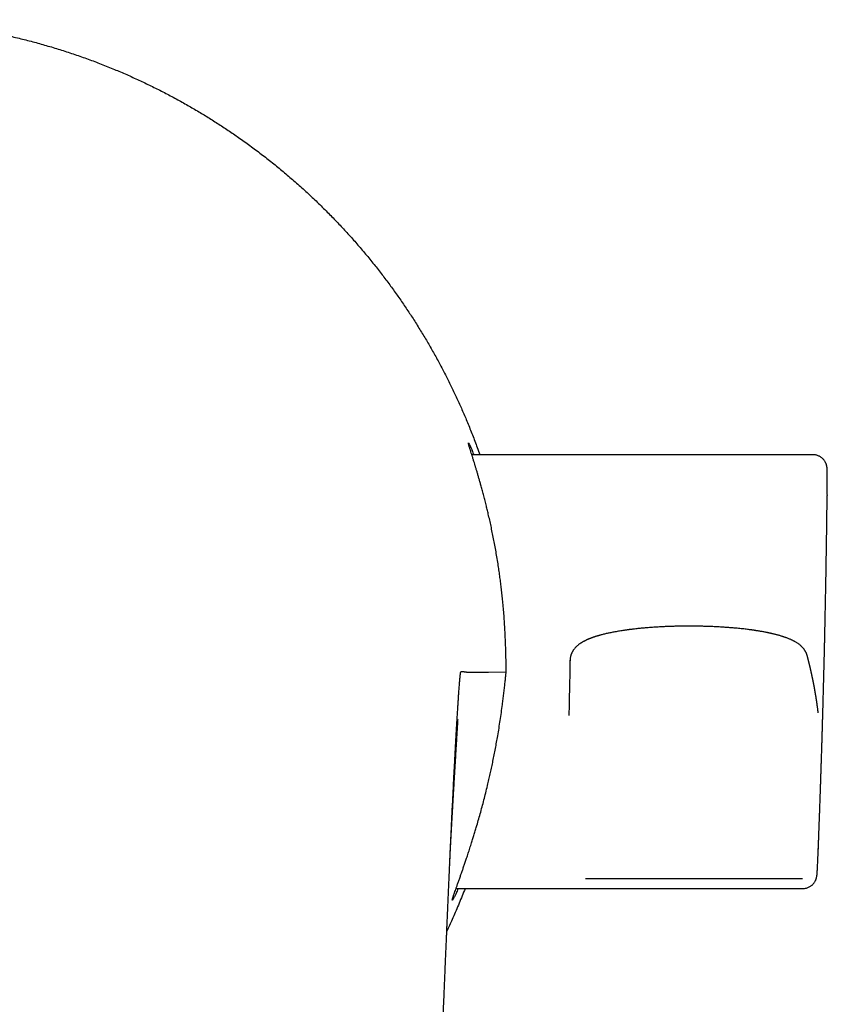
# Model space of a CAD drawing. Header units: millimetres. Extents: x 8 to 718, y 12 to 784.
# Tile 5 of 58: x 319 to 354, y 366 to 408. Entities that reach past the tile are written whole.
import ezdxf

# ---------------------------------------------------------------- set-up
doc = ezdxf.new("R2010")
doc.units = ezdxf.units.MM

msp = doc.modelspace()

# ---------------------------------------------------------------- linework, layer by layer
at = {"color": 7, "linetype": 'Continuous', "lineweight": 30}
for p, q in [((353.264, 389.846), (338.729, 389.846)), ((353.264, 389.842), (353.264, 389.842)), ((353.869, 388.131), (353.869, 388.103)), ((342.915, 381.083), (342.914, 381.056)), ((342.914, 381.056), (342.915, 381.063)), ((339.437, 380.578), (340.192, 380.582)), ((353.492, 373.059), (353.491, 373.03)), ((338.057, 371.346), (352.831, 371.346)), ((352.831, 371.348), (352.831, 371.348))]:
    msp.add_line(p, q, dxfattribs=at)
for points, knots in [([(312.859, 408.393), (313.049, 408.392), (313.429, 408.39), (313.999, 408.371), (314.568, 408.342), (315.136, 408.301), (315.704, 408.248), (316.26, 408.185), (316.804, 408.112), (317.337, 408.03), (317.869, 407.938), (318.4, 407.835), (318.949, 407.718), (319.515, 407.585), (320.097, 407.436), (320.675, 407.273), (321.249, 407.099), (321.818, 406.912), (322.384, 406.712), (322.945, 406.501), (323.493, 406.281), (324.027, 406.053), (324.547, 405.818), (325.061, 405.573), (325.57, 405.318), (326.075, 405.052), (326.564, 404.781), (327.039, 404.505), (327.5, 404.225), (327.956, 403.936), (328.407, 403.638), (328.869, 403.32), (329.341, 402.981), (329.821, 402.619), (330.293, 402.248), (330.756, 401.867), (331.211, 401.476), (331.657, 401.075), (332.095, 400.665), (332.516, 400.252), (332.922, 399.837), (333.313, 399.421), (333.694, 398.998), (334.067, 398.567), (334.431, 398.128), (334.779, 397.69), (335.112, 397.253), (335.43, 396.819), (335.741, 396.377), (336.043, 395.93), (336.337, 395.476), (336.621, 395.018), (336.897, 394.555), (337.162, 394.088), (337.419, 393.615), (337.664, 393.141), (337.899, 392.665), (338.124, 392.187), (338.34, 391.705), (338.552, 391.205), (338.759, 390.687), (338.934, 390.229), (339.032, 389.948), (339.068, 389.846)], [0, 0, 0, 0, 0.016668, 0.033319, 0.049962, 0.066602, 0.083248, 0.099906, 0.11563, 0.131377, 0.147152, 0.16296, 0.178754, 0.196344, 0.213902, 0.231436, 0.248954, 0.266466, 0.283978, 0.3015, 0.31904, 0.335711, 0.352365, 0.36901, 0.385652, 0.402298, 0.418955, 0.434677, 0.450422, 0.466194, 0.482, 0.497794, 0.515384, 0.532942, 0.550477, 0.567995, 0.585507, 0.603019, 0.620541, 0.63808, 0.654756, 0.671415, 0.688062, 0.704706, 0.721352, 0.738009, 0.753729, 0.76947, 0.785238, 0.801036, 0.816814, 0.832564, 0.848291, 0.864001, 0.879701, 0.895395, 0.910811, 0.926233, 0.941668, 0.95712, 0.973849, 0.990547, 1, 1, 1, 1]), ([(340.193, 380.584), (340.193, 380.604), (340.193, 380.643), (340.193, 380.703), (340.192, 380.764), (340.192, 380.825), (340.19, 380.943), (340.188, 381.118), (340.183, 381.351), (340.176, 381.582), (340.168, 381.813), (340.157, 382.072), (340.143, 382.359), (340.124, 382.673), (340.102, 382.984), (340.077, 383.293), (340.05, 383.584), (340.022, 383.858), (339.993, 384.114), (339.963, 384.366), (339.93, 384.618), (339.895, 384.869), (339.855, 385.135), (339.811, 385.413), (339.762, 385.702), (339.711, 385.985), (339.659, 386.263), (339.604, 386.535), (339.548, 386.802), (339.491, 387.06), (339.437, 387.296), (339.386, 387.511), (339.335, 387.718), (339.282, 387.93), (339.226, 388.145), (339.171, 388.351), (339.12, 388.535), (339.074, 388.699), (339.032, 388.845), (338.991, 388.986), (338.951, 389.122), (338.912, 389.252), (338.874, 389.377), (338.836, 389.503), (338.797, 389.628), (338.759, 389.751), (338.724, 389.862), (338.695, 389.956), (338.67, 390.035), (338.65, 390.101), (338.632, 390.161), (338.616, 390.213), (338.604, 390.257), (338.594, 390.293), (338.587, 390.322), (338.584, 390.341), (338.585, 390.35), (338.59, 390.349), (338.599, 390.337), (338.612, 390.313), (338.631, 390.276), (338.655, 390.223), (338.682, 390.162), (338.71, 390.097), (338.741, 390.022), (338.774, 389.94), (338.8, 389.874), (338.811, 389.846)], [0, 0, 0, 0, 0.003228, 0.006476, 0.009774, 0.013089, 0.016374, 0.028913, 0.041461, 0.054021, 0.066584, 0.079135, 0.096447, 0.113773, 0.131102, 0.148427, 0.165738, 0.18054, 0.195349, 0.210159, 0.224963, 0.240155, 0.255347, 0.273599, 0.291862, 0.310124, 0.328376, 0.346933, 0.365502, 0.38407, 0.402627, 0.417977, 0.433327, 0.451629, 0.469942, 0.488256, 0.506558, 0.521182, 0.535806, 0.550871, 0.56594, 0.581006, 0.596398, 0.611791, 0.630277, 0.648774, 0.66727, 0.685755, 0.700529, 0.715302, 0.730552, 0.745805, 0.761055, 0.776662, 0.792269, 0.809232, 0.826212, 0.843197, 0.860177, 0.87714, 0.896574, 0.916016, 0.93545, 0.950481, 0.965513, 0.985486, 1, 1, 1, 1]), ([(353.869, 388.141), (353.869, 388.151), (353.87, 388.182), (353.87, 388.232), (353.871, 388.292), (353.871, 388.353), (353.872, 388.416), (353.873, 388.49), (353.873, 388.577), (353.874, 388.672), (353.874, 388.757), (353.874, 388.83), (353.874, 388.891), (353.874, 388.945), (353.874, 388.992), (353.874, 389.034), (353.873, 389.071), (353.873, 389.102), (353.872, 389.128), (353.872, 389.152), (353.871, 389.173), (353.871, 389.193), (353.87, 389.21), (353.869, 389.225), (353.869, 389.238), (353.868, 389.251), (353.867, 389.265), (353.865, 389.281), (353.864, 389.298), (353.862, 389.312), (353.859, 389.33), (353.856, 389.346), (353.852, 389.366), (353.847, 389.387), (353.841, 389.411), (353.833, 389.436), (353.823, 389.462), (353.811, 389.49), (353.794, 389.525), (353.771, 389.565), (353.74, 389.608), (353.716, 389.636), (353.699, 389.656), (353.683, 389.671), (353.663, 389.69), (353.635, 389.714), (353.6, 389.74), (353.559, 389.765), (353.513, 389.789), (353.459, 389.81), (353.399, 389.827), (353.333, 389.839), (353.287, 389.841), (353.264, 389.841)], [0, 0, 0, 0, 0.01075, 0.033581, 0.058577, 0.085582, 0.113694, 0.142768, 0.190393, 0.240383, 0.29273, 0.334068, 0.374101, 0.41235, 0.44884, 0.483571, 0.516541, 0.54775, 0.574457, 0.600777, 0.626719, 0.652285, 0.678163, 0.693566, 0.709643, 0.726398, 0.743618, 0.760348, 0.776492, 0.792526, 0.800092, 0.808675, 0.818312, 0.828493, 0.837424, 0.84671, 0.854121, 0.860203, 0.865864, 0.879342, 0.890375, 0.89889, 0.902787, 0.90647, 0.911967, 0.919405, 0.928751, 0.937954, 0.948378, 0.959932, 0.972496, 0.985913, 1, 1, 1, 1]), ([(353.492, 373.059), (353.493, 373.075), (353.494, 373.111), (353.496, 373.166), (353.499, 373.221), (353.5, 373.268), (353.502, 373.308), (353.503, 373.347), (353.505, 373.386), (353.507, 373.431), (353.509, 373.481), (353.511, 373.54), (353.513, 373.606), (353.516, 373.676), (353.518, 373.743), (353.521, 373.804), (353.523, 373.86), (353.525, 373.912), (353.527, 373.966), (353.529, 374.024), (353.531, 374.087), (353.534, 374.155), (353.536, 374.223), (353.539, 374.29), (353.541, 374.351), (353.543, 374.42), (353.546, 374.499), (353.55, 374.59), (353.553, 374.684), (353.556, 374.784), (353.56, 374.892), (353.564, 374.993), (353.567, 375.083), (353.57, 375.158), (353.572, 375.23), (353.575, 375.302), (353.577, 375.365), (353.579, 375.418), (353.58, 375.463), (353.582, 375.508), (353.583, 375.557), (353.585, 375.615), (353.588, 375.679), (353.59, 375.748), (353.592, 375.817), (353.594, 375.88), (353.596, 375.935), (353.598, 375.985), (353.6, 376.034), (353.601, 376.085), (353.603, 376.138), (353.605, 376.198), (353.607, 376.264), (353.609, 376.331), (353.611, 376.396), (353.613, 376.456), (353.615, 376.512), (353.617, 376.581), (353.62, 376.663), (353.623, 376.761), (353.626, 376.854), (353.629, 376.944), (353.632, 377.034), (353.635, 377.129), (353.638, 377.226), (353.641, 377.321), (353.644, 377.414), (353.646, 377.502), (353.649, 377.585), (353.651, 377.664), (353.654, 377.74), (353.656, 377.815), (353.658, 377.887), (353.66, 377.957), (353.662, 378.03), (353.665, 378.106), (353.667, 378.187), (353.669, 378.272), (353.672, 378.357), (353.674, 378.439), (353.676, 378.511), (353.678, 378.573), (353.68, 378.625), (353.681, 378.671), (353.682, 378.713), (353.683, 378.758), (353.685, 378.807), (353.686, 378.861), (353.688, 378.918), (353.69, 378.978), (353.691, 379.038), (353.693, 379.099), (353.695, 379.156), (353.696, 379.204), (353.698, 379.263), (353.7, 379.334), (353.702, 379.423), (353.704, 379.518), (353.707, 379.624), (353.711, 379.744), (353.714, 379.877), (353.718, 380.019), (353.724, 380.272), (353.731, 380.518), (353.736, 380.755), (353.74, 380.879), (353.743, 381.004), (353.746, 381.128), (353.748, 381.247), (353.751, 381.359), (353.754, 381.463), (353.756, 381.56), (353.758, 381.649), (353.76, 381.729), (353.762, 381.809), (353.763, 381.878), (353.764, 381.938), (353.766, 381.988), (353.767, 382.046), (353.768, 382.111), (353.77, 382.179), (353.771, 382.243), (353.772, 382.298), (353.773, 382.343), (353.774, 382.385), (353.775, 382.425), (353.776, 382.47), (353.777, 382.521), (353.779, 382.581), (353.78, 382.647), (353.781, 382.713), (353.783, 382.775), (353.784, 382.834), (353.785, 382.89), (353.787, 383.003), (353.791, 383.179), (353.796, 383.421), (353.801, 383.672), (353.805, 383.896), (353.809, 384.09), (353.812, 384.254), (353.814, 384.39), (353.816, 384.494), (353.817, 384.563), (353.819, 384.626), (353.82, 384.685), (353.82, 384.738), (353.821, 384.786), (353.822, 384.829), (353.823, 384.875), (353.824, 384.926), (353.825, 384.985), (353.826, 385.061), (353.827, 385.146), (353.829, 385.232), (353.83, 385.304), (353.831, 385.365), (353.832, 385.423), (353.833, 385.485), (353.834, 385.554), (353.835, 385.634), (353.837, 385.728), (353.838, 385.83), (353.84, 385.931), (353.841, 386.023), (353.843, 386.107), (353.844, 386.183), (353.845, 386.252), (353.846, 386.316), (353.847, 386.379), (353.848, 386.443), (353.849, 386.514), (353.85, 386.594), (353.851, 386.681), (353.852, 386.767), (353.853, 386.848), (353.854, 386.92), (353.855, 386.982), (353.856, 387.036), (353.856, 387.085), (353.857, 387.135), (353.858, 387.192), (353.859, 387.254), (353.86, 387.321), (353.86, 387.388), (353.861, 387.452), (353.862, 387.509), (353.863, 387.56), (353.863, 387.607), (353.864, 387.649), (353.864, 387.692), (353.865, 387.739), (353.865, 387.794), (353.866, 387.853), (353.867, 387.909), (353.867, 387.959), (353.868, 388.005), (353.868, 388.048), (353.869, 388.08), (353.869, 388.098), (353.869, 388.103)], [0, 0, 0, 0, 0.003139, 0.007192, 0.010944, 0.014102, 0.016668, 0.018912, 0.021724, 0.024542, 0.027822, 0.031787, 0.036239, 0.041112, 0.045606, 0.049671, 0.053287, 0.05672, 0.060165, 0.064, 0.068194, 0.072849, 0.077445, 0.081941, 0.086057, 0.089674, 0.095672, 0.101779, 0.107869, 0.114411, 0.121678, 0.129464, 0.134682, 0.139612, 0.144344, 0.149169, 0.153818, 0.15701, 0.159799, 0.162675, 0.165964, 0.169662, 0.174119, 0.178768, 0.183534, 0.187791, 0.191397, 0.194538, 0.197779, 0.201158, 0.20455, 0.208506, 0.213022, 0.217658, 0.221976, 0.225979, 0.229688, 0.233119, 0.239639, 0.246099, 0.252718, 0.258074, 0.264137, 0.270621, 0.277061, 0.283394, 0.289588, 0.295687, 0.300955, 0.306162, 0.31129, 0.316235, 0.321002, 0.325652, 0.330275, 0.335508, 0.340828, 0.346493, 0.352383, 0.357921, 0.362683, 0.366766, 0.370381, 0.37307, 0.375854, 0.378848, 0.382051, 0.385556, 0.389675, 0.393356, 0.397423, 0.401756, 0.405583, 0.408767, 0.411316, 0.417248, 0.4229, 0.429094, 0.436171, 0.444133, 0.452976, 0.462675, 0.472587, 0.503453, 0.511679, 0.51992, 0.528186, 0.53649, 0.544584, 0.55202, 0.558789, 0.565463, 0.571327, 0.5764, 0.581538, 0.587238, 0.590135, 0.593475, 0.597314, 0.601659, 0.606468, 0.610891, 0.614408, 0.6173, 0.619992, 0.622689, 0.625411, 0.628866, 0.632891, 0.637437, 0.64188, 0.646052, 0.649948, 0.653627, 0.65712, 0.672501, 0.688652, 0.705362, 0.722721, 0.733248, 0.744056, 0.755291, 0.760413, 0.764929, 0.768963, 0.77289, 0.776735, 0.779608, 0.782458, 0.785344, 0.788713, 0.792659, 0.797138, 0.803781, 0.809527, 0.814421, 0.818091, 0.821747, 0.825851, 0.830435, 0.835689, 0.841655, 0.849203, 0.855961, 0.861953, 0.867379, 0.872747, 0.87706, 0.881272, 0.885428, 0.889609, 0.894121, 0.899629, 0.905507, 0.911436, 0.91681, 0.921521, 0.925879, 0.929119, 0.932332, 0.93557, 0.93926, 0.943526, 0.948064, 0.95255, 0.956917, 0.960764, 0.964023, 0.967036, 0.970043, 0.972523, 0.975602, 0.979332, 0.983541, 0.987309, 0.990499, 0.993549, 0.996401, 0.999131, 1, 1, 1, 1]), ([(353.018, 381.277), (353.015, 381.288), (353.009, 381.308), (352.999, 381.338), (352.989, 381.365), (352.979, 381.388), (352.967, 381.415), (352.952, 381.443), (352.939, 381.467), (352.927, 381.486), (352.916, 381.505), (352.9, 381.528), (352.882, 381.554), (352.858, 381.585), (352.832, 381.615), (352.806, 381.643), (352.783, 381.666), (352.762, 381.686), (352.741, 381.705), (352.719, 381.723), (352.689, 381.748), (352.651, 381.777), (352.604, 381.809), (352.557, 381.839), (352.516, 381.863), (352.482, 381.883), (352.452, 381.898), (352.419, 381.915), (352.384, 381.933), (352.349, 381.949), (352.309, 381.967), (352.264, 381.987), (352.21, 382.008), (352.156, 382.029), (352.104, 382.048), (352.062, 382.063), (352.03, 382.074), (352.006, 382.081), (351.98, 382.09), (351.947, 382.1), (351.905, 382.113), (351.854, 382.129), (351.796, 382.145), (351.737, 382.161), (351.679, 382.176), (351.624, 382.19), (351.574, 382.202), (351.53, 382.213), (351.491, 382.222), (351.458, 382.229), (351.433, 382.235), (351.411, 382.239), (351.388, 382.244), (351.36, 382.25), (351.327, 382.257), (351.287, 382.265), (351.213, 382.279), (351.104, 382.3), (350.988, 382.32), (350.903, 382.333), (350.852, 382.341), (350.808, 382.348), (350.772, 382.353), (350.742, 382.358), (350.718, 382.361), (350.694, 382.365), (350.667, 382.368), (350.636, 382.373), (350.602, 382.377), (350.546, 382.385), (350.469, 382.394), (350.368, 382.407), (350.261, 382.419), (350.148, 382.431), (350.028, 382.443), (349.886, 382.456), (349.719, 382.47), (349.525, 382.484), (349.32, 382.497), (349.108, 382.508), (348.892, 382.518), (348.676, 382.525), (348.458, 382.53), (348.241, 382.534), (348.024, 382.535), (347.809, 382.534), (347.595, 382.532), (347.383, 382.527), (347.174, 382.521), (346.97, 382.513), (346.77, 382.503), (346.576, 382.492), (346.388, 382.479), (346.205, 382.465), (346.03, 382.45), (345.881, 382.436), (345.76, 382.423), (345.667, 382.413), (345.583, 382.403), (345.508, 382.394), (345.449, 382.386), (345.402, 382.38), (345.363, 382.375), (345.322, 382.369), (345.276, 382.363), (345.224, 382.355), (345.157, 382.345), (345.075, 382.332), (344.978, 382.316), (344.879, 382.299), (344.783, 382.282), (344.693, 382.264), (344.611, 382.248), (344.534, 382.231), (344.457, 382.214), (344.382, 382.196), (344.31, 382.178), (344.244, 382.161), (344.193, 382.148), (344.155, 382.137), (344.124, 382.128), (344.09, 382.118), (344.054, 382.107), (344.019, 382.097), (343.989, 382.087), (343.963, 382.079), (343.94, 382.071), (343.917, 382.063), (343.889, 382.054), (343.858, 382.043), (343.826, 382.031), (343.796, 382.02), (343.768, 382.009), (343.741, 381.998), (343.714, 381.987), (343.688, 381.976), (343.663, 381.965), (343.641, 381.956), (343.619, 381.946), (343.595, 381.934), (343.567, 381.921), (343.539, 381.907), (343.51, 381.892), (343.482, 381.877), (343.453, 381.861), (343.426, 381.845), (343.399, 381.829), (343.372, 381.811), (343.344, 381.793), (343.313, 381.771), (343.278, 381.745), (343.241, 381.715), (343.203, 381.682), (343.171, 381.651), (343.142, 381.62), (343.115, 381.59), (343.088, 381.557), (343.065, 381.525), (343.046, 381.498), (343.033, 381.476), (343.02, 381.455), (343.007, 381.431), (342.993, 381.404), (342.978, 381.372), (342.965, 381.339), (342.955, 381.313), (342.949, 381.293), (342.945, 381.281), (342.942, 381.269), (342.938, 381.256), (342.933, 381.236), (342.927, 381.206), (342.92, 381.164), (342.915, 381.115), (342.915, 381.08), (342.915, 381.063)], [0, 0, 0, 0, 0.004401, 0.008185, 0.011356, 0.014312, 0.016443, 0.019444, 0.022449, 0.024635, 0.027268, 0.030546, 0.034467, 0.038911, 0.044383, 0.049217, 0.053173, 0.056902, 0.060643, 0.0644, 0.06818, 0.076326, 0.084062, 0.091691, 0.099378, 0.103512, 0.10803, 0.11307, 0.118614, 0.123913, 0.128571, 0.135611, 0.143387, 0.15055, 0.157299, 0.163832, 0.166599, 0.169353, 0.172609, 0.176501, 0.181029, 0.187741, 0.194452, 0.200892, 0.20751, 0.213373, 0.218482, 0.222955, 0.22697, 0.230529, 0.232669, 0.234606, 0.236777, 0.239495, 0.242761, 0.246573, 0.250723, 0.263787, 0.276645, 0.281573, 0.285936, 0.289646, 0.292703, 0.295151, 0.296971, 0.29887, 0.301081, 0.303601, 0.306432, 0.309572, 0.317031, 0.325009, 0.333317, 0.341955, 0.350921, 0.360216, 0.373418, 0.387234, 0.401682, 0.416336, 0.430924, 0.445441, 0.459879, 0.474235, 0.488504, 0.502682, 0.516779, 0.530807, 0.544762, 0.558544, 0.572121, 0.585498, 0.598673, 0.61165, 0.624427, 0.636977, 0.644661, 0.65179, 0.658293, 0.664173, 0.669432, 0.672539, 0.675438, 0.678702, 0.682481, 0.686776, 0.691533, 0.69932, 0.707689, 0.716642, 0.725515, 0.733824, 0.741567, 0.748979, 0.756618, 0.764494, 0.772107, 0.779246, 0.785753, 0.788709, 0.792134, 0.796029, 0.800391, 0.804657, 0.808318, 0.811455, 0.814069, 0.816685, 0.820189, 0.82426, 0.828559, 0.832544, 0.836208, 0.839717, 0.84342, 0.847318, 0.85068, 0.853767, 0.856746, 0.860256, 0.864361, 0.868797, 0.872796, 0.877702, 0.881916, 0.886195, 0.890542, 0.8949, 0.899358, 0.903977, 0.910449, 0.91696, 0.923481, 0.930082, 0.934712, 0.939832, 0.945256, 0.950459, 0.954155, 0.957238, 0.959825, 0.962707, 0.966477, 0.97046, 0.974453, 0.978334, 0.979802, 0.981221, 0.98259, 0.983936, 0.985607, 0.988332, 0.99177, 0.995901, 1, 1, 1, 1]), ([(353.489, 378.838), (353.488, 378.854), (353.484, 378.884), (353.478, 378.929), (353.473, 378.97), (353.468, 379.01), (353.463, 379.046), (353.459, 379.08), (353.454, 379.111), (353.45, 379.14), (353.446, 379.168), (353.443, 379.195), (353.439, 379.222), (353.435, 379.247), (353.432, 379.272), (353.428, 379.295), (353.425, 379.316), (353.422, 379.335), (353.42, 379.352), (353.417, 379.368), (353.415, 379.383), (353.413, 379.398), (353.41, 379.415), (353.407, 379.432), (353.405, 379.45), (353.402, 379.467), (353.399, 379.487), (353.396, 379.507), (353.392, 379.529), (353.388, 379.552), (353.384, 379.578), (353.379, 379.607), (353.374, 379.637), (353.369, 379.665), (353.365, 379.692), (353.361, 379.716), (353.357, 379.737), (353.354, 379.755), (353.351, 379.771), (353.348, 379.788), (353.345, 379.805), (353.342, 379.824), (353.338, 379.846), (353.334, 379.87), (353.329, 379.898), (353.323, 379.927), (353.317, 379.958), (353.311, 379.989), (353.306, 380.02), (353.3, 380.048), (353.295, 380.074), (353.291, 380.095), (353.288, 380.113), (353.285, 380.127), (353.282, 380.14), (353.28, 380.152), (353.278, 380.163), (353.276, 380.175), (353.273, 380.189), (353.269, 380.206), (353.266, 380.224), (353.262, 380.244), (353.257, 380.264), (353.253, 380.285), (353.248, 380.308), (353.244, 380.33), (353.239, 380.353), (353.234, 380.374), (353.23, 380.396), (353.225, 380.42), (353.219, 380.447), (353.212, 380.477), (353.206, 380.506), (353.2, 380.533), (353.194, 380.559), (353.188, 380.586), (353.182, 380.614), (353.175, 380.643), (353.168, 380.674), (353.16, 380.708), (353.152, 380.743), (353.144, 380.779), (353.135, 380.816), (353.126, 380.852), (353.118, 380.886), (353.11, 380.917), (353.103, 380.948), (353.097, 380.972), (353.092, 380.99), (353.089, 381.004), (353.085, 381.019), (353.081, 381.035), (353.076, 381.053), (353.072, 381.072), (353.066, 381.093), (353.06, 381.117), (353.053, 381.146), (353.044, 381.178), (353.035, 381.214), (353.026, 381.247), (353.02, 381.268), (353.018, 381.276)], [0, 0, 0, 0, 0.019128, 0.037224, 0.054288, 0.070321, 0.085321, 0.09905, 0.111782, 0.123519, 0.134261, 0.145835, 0.156787, 0.167273, 0.177293, 0.186848, 0.195936, 0.203305, 0.210176, 0.216544, 0.222411, 0.228322, 0.235139, 0.242875, 0.249596, 0.256884, 0.264739, 0.273161, 0.282149, 0.291677, 0.301098, 0.314385, 0.326835, 0.338446, 0.349218, 0.359152, 0.368248, 0.374807, 0.38111, 0.387866, 0.395114, 0.402853, 0.411085, 0.421612, 0.432848, 0.444793, 0.457446, 0.470762, 0.483315, 0.494816, 0.505267, 0.514668, 0.521188, 0.527085, 0.53236, 0.537013, 0.541213, 0.545824, 0.551942, 0.5588, 0.566398, 0.574735, 0.582804, 0.591463, 0.600711, 0.610139, 0.61932, 0.628253, 0.636937, 0.645374, 0.658358, 0.670707, 0.682421, 0.693501, 0.704025, 0.714772, 0.726209, 0.738337, 0.751155, 0.764915, 0.779391, 0.794582, 0.810027, 0.824795, 0.838615, 0.851756, 0.864219, 0.876003, 0.881641, 0.887168, 0.893186, 0.899851, 0.907165, 0.915125, 0.923734, 0.93299, 0.945545, 0.959123, 0.973726, 0.989352, 1, 1, 1, 1]), ([(342.913, 381.083), (342.906, 380.692), (342.89, 379.909), (342.875, 379.121), (342.867, 378.728)], [0, 0, 0, 0, 0.5007899, 1, 1, 1, 1]), ([(337.691, 370.152), (337.696, 370.263), (337.705, 370.485), (337.72, 370.815), (337.734, 371.141), (337.748, 371.464), (337.762, 371.784), (337.777, 372.104), (337.791, 372.417), (337.805, 372.721), (337.818, 373.014), (337.831, 373.302), (337.845, 373.585), (337.858, 373.864), (337.872, 374.15), (337.886, 374.441), (337.9, 374.739), (337.915, 375.031), (337.929, 375.318), (337.943, 375.6), (337.957, 375.879), (337.971, 376.147), (337.984, 376.402), (337.997, 376.644), (338.009, 376.877), (338.021, 377.102), (338.033, 377.319), (338.046, 377.55), (338.06, 377.793), (338.074, 378.046), (338.088, 378.289), (338.102, 378.52), (338.115, 378.742), (338.128, 378.947), (338.14, 379.138), (338.151, 379.314), (338.162, 379.479), (338.173, 379.633), (338.182, 379.771), (338.191, 379.894), (338.199, 380.003), (338.207, 380.102), (338.213, 380.178), (338.218, 380.235), (338.222, 380.277), (338.225, 380.318), (338.229, 380.357), (338.233, 380.394), (338.237, 380.435), (338.242, 380.478), (338.246, 380.507), (338.248, 380.523), (338.249, 380.529), (338.25, 380.535), (338.251, 380.54), (338.252, 380.545), (338.253, 380.549), (338.254, 380.554), (338.255, 380.56), (338.256, 380.566), (338.258, 380.571), (338.259, 380.575), (338.261, 380.579), (338.263, 380.581), (338.264, 380.582), (338.264, 380.583)], [0, 0, 0, 0, 0.020354, 0.040522, 0.06052, 0.08036, 0.100058, 0.119628, 0.139857, 0.158474, 0.176938, 0.195266, 0.213472, 0.231572, 0.249582, 0.2697, 0.289746, 0.309738, 0.329695, 0.349637, 0.369583, 0.390037, 0.408745, 0.427255, 0.445582, 0.463743, 0.481756, 0.499638, 0.52295, 0.546241, 0.569541, 0.592883, 0.616297, 0.639733, 0.661759, 0.683753, 0.705738, 0.727741, 0.749787, 0.769486, 0.789066, 0.808543, 0.827933, 0.838061, 0.848173, 0.859446, 0.870849, 0.88225, 0.893652, 0.91282, 0.932017, 0.935685, 0.939152, 0.942508, 0.945753, 0.948886, 0.951909, 0.95482, 0.959743, 0.964859, 0.970949, 0.977507, 0.984535, 0.992032, 1, 1, 1, 1]), ([(338.151, 371.346), (338.135, 371.31), (338.102, 371.236), (338.061, 371.15), (338.028, 371.079), (338.001, 371.023), (337.977, 370.975), (337.955, 370.934), (337.936, 370.9), (337.921, 370.874), (337.91, 370.857), (337.901, 370.849), (337.897, 370.852), (337.899, 370.867), (337.904, 370.892), (337.913, 370.924), (337.924, 370.959), (337.937, 371.001), (337.956, 371.055), (337.979, 371.125), (338.011, 371.214), (338.047, 371.317), (338.089, 371.434), (338.136, 371.567), (338.187, 371.711), (338.239, 371.859), (338.291, 372.007), (338.342, 372.153), (338.395, 372.307), (338.451, 372.469), (338.511, 372.649), (338.577, 372.847), (338.648, 373.066), (338.715, 373.276), (338.777, 373.475), (338.834, 373.659), (338.89, 373.847), (338.955, 374.065), (339.028, 374.317), (339.108, 374.605), (339.188, 374.899), (339.266, 375.197), (339.343, 375.5), (339.412, 375.785), (339.474, 376.049), (339.528, 376.291), (339.581, 376.535), (339.634, 376.787), (339.686, 377.046), (339.737, 377.314), (339.787, 377.584), (339.837, 377.875), (339.889, 378.186), (339.941, 378.517), (339.99, 378.851), (340.031, 379.152), (340.065, 379.418), (340.093, 379.649), (340.115, 379.839), (340.132, 379.986), (340.143, 380.091), (340.154, 380.196), (340.165, 380.301), (340.174, 380.391), (340.181, 380.465), (340.187, 380.524), (340.191, 380.562), (340.192, 380.582)], [0, 0, 0, 0, 0.019491, 0.039209, 0.054124, 0.069039, 0.083711, 0.098383, 0.114045, 0.129716, 0.145386, 0.161047, 0.17919, 0.197341, 0.215484, 0.229213, 0.242943, 0.256426, 0.269909, 0.289045, 0.308188, 0.327324, 0.347582, 0.367855, 0.388128, 0.408386, 0.424989, 0.441605, 0.458226, 0.474842, 0.491445, 0.510868, 0.530297, 0.54972, 0.564401, 0.579082, 0.593537, 0.607992, 0.628387, 0.648789, 0.669184, 0.688961, 0.708745, 0.728522, 0.743467, 0.758412, 0.773149, 0.787887, 0.803478, 0.819075, 0.834672, 0.850262, 0.868771, 0.887291, 0.90581, 0.924319, 0.936893, 0.94947, 0.962044, 0.967735, 0.973435, 0.97913, 0.984811, 0.990487, 0.993672, 0.996854, 1, 1, 1, 1]), ([(338.264, 380.583), (338.266, 380.584), (338.269, 380.587), (338.273, 380.589), (338.278, 380.592), (338.283, 380.594), (338.288, 380.595), (338.292, 380.597), (338.297, 380.597), (338.301, 380.598), (338.304, 380.598), (338.305, 380.598), (338.306, 380.598), (338.306, 380.598), (338.307, 380.598), (338.308, 380.598), (338.309, 380.598), (338.31, 380.598), (338.312, 380.598), (338.314, 380.598), (338.316, 380.597), (338.318, 380.597), (338.32, 380.597), (338.322, 380.597), (338.324, 380.597), (338.327, 380.596), (338.329, 380.596), (338.332, 380.596), (338.334, 380.596), (338.337, 380.595), (338.34, 380.595), (338.342, 380.595), (338.344, 380.595), (338.346, 380.595), (338.347, 380.595), (338.348, 380.595), (338.349, 380.595), (338.349, 380.595), (338.349, 380.595), (338.349, 380.595), (338.35, 380.595), (338.353, 380.595), (338.357, 380.595), (338.363, 380.595), (338.368, 380.595), (338.374, 380.595), (338.379, 380.595), (338.385, 380.594), (338.39, 380.594), (338.394, 380.594), (338.399, 380.594), (338.404, 380.593), (338.408, 380.593), (338.412, 380.593), (338.416, 380.592), (338.42, 380.592), (338.423, 380.591), (338.427, 380.591), (338.429, 380.59), (338.431, 380.59), (338.432, 380.59), (338.433, 380.59), (338.433, 380.59), (338.433, 380.589), (338.434, 380.589), (338.438, 380.588), (338.446, 380.587), (338.459, 380.584), (338.472, 380.582), (338.485, 380.58), (338.498, 380.579), (338.512, 380.577), (338.525, 380.576), (338.538, 380.575), (338.551, 380.574), (338.564, 380.574), (338.578, 380.573), (338.591, 380.573), (338.6, 380.573), (338.605, 380.573)], [0, 0, 0, 0, 0.012408, 0.025404, 0.038987, 0.053157, 0.067916, 0.083261, 0.094982, 0.107025, 0.117888, 0.119617, 0.121353, 0.123095, 0.124843, 0.12583, 0.129994, 0.134591, 0.139621, 0.145084, 0.150981, 0.156718, 0.162813, 0.169266, 0.176077, 0.183246, 0.190562, 0.197494, 0.206539, 0.215022, 0.222941, 0.230297, 0.235423, 0.240234, 0.244732, 0.247855, 0.248331, 0.248802, 0.249268, 0.249731, 0.250365, 0.258216, 0.273854, 0.2891, 0.30625, 0.322875, 0.338976, 0.354551, 0.369601, 0.383872, 0.397636, 0.410894, 0.423645, 0.43589, 0.447629, 0.458861, 0.469587, 0.478607, 0.487235, 0.494503, 0.495432, 0.496356, 0.497275, 0.498188, 0.499097, 0.5, 0.536704, 0.573982, 0.611832, 0.650256, 0.689253, 0.728823, 0.768966, 0.806268, 0.844051, 0.882316, 0.921062, 0.96029, 1, 1, 1, 1]), ([(338.604, 380.573), (338.741, 380.574), (339.014, 380.576), (339.296, 380.577), (339.437, 380.578)], [0, 0, 0, 0, 0.4999997, 1, 1, 1, 1]), ([(337.786, 372.339), (337.786, 372.342), (337.786, 372.35), (337.787, 372.369), (337.788, 372.399), (337.79, 372.437), (337.792, 372.476), (337.794, 372.517), (337.796, 372.556), (337.798, 372.599), (337.8, 372.646), (337.803, 372.696), (337.805, 372.749), (337.808, 372.8), (337.81, 372.843), (337.811, 372.876), (337.813, 372.899), (337.814, 372.92), (337.815, 372.941), (337.816, 372.964), (337.817, 372.991), (337.819, 373.019), (337.821, 373.054), (337.823, 373.092), (337.825, 373.139), (337.827, 373.183), (337.83, 373.229), (337.832, 373.275), (337.835, 373.321), (337.837, 373.366), (337.839, 373.408), (337.842, 373.452), (337.844, 373.496), (337.847, 373.542), (337.849, 373.584), (337.852, 373.633), (337.855, 373.685), (337.858, 373.747), (337.862, 373.812), (337.865, 373.867), (337.867, 373.91), (337.869, 373.936), (337.87, 373.962), (337.872, 373.991), (337.873, 374.022), (337.875, 374.052), (337.876, 374.077), (337.878, 374.102), (337.88, 374.132), (337.882, 374.17), (337.884, 374.215), (337.887, 374.26), (337.889, 374.301), (337.891, 374.338), (337.893, 374.372), (337.895, 374.407), (337.897, 374.44), (337.899, 374.471), (337.901, 374.501), (337.902, 374.533), (337.905, 374.568), (337.906, 374.602), (337.908, 374.63), (337.909, 374.652), (337.911, 374.672), (337.912, 374.697), (337.914, 374.727), (337.916, 374.759), (337.917, 374.788), (337.919, 374.813), (337.92, 374.84), (337.922, 374.874), (337.925, 374.916), (337.927, 374.959), (337.93, 375.006), (337.933, 375.058), (337.936, 375.113), (337.939, 375.166), (337.942, 375.216), (337.945, 375.261), (337.947, 375.304), (337.95, 375.345), (337.953, 375.39), (337.955, 375.44), (337.958, 375.488), (337.961, 375.531), (337.963, 375.566), (337.965, 375.596), (337.966, 375.623), (337.968, 375.647), (337.969, 375.672), (337.971, 375.7), (337.973, 375.732), (337.975, 375.768), (337.977, 375.805), (337.979, 375.842), (337.981, 375.878), (337.984, 375.924), (337.987, 375.98), (337.991, 376.043), (337.995, 376.099), (337.998, 376.151), (338.001, 376.204), (338.005, 376.27), (338.01, 376.353), (338.015, 376.452), (338.021, 376.551), (338.027, 376.648), (338.033, 376.741), (338.038, 376.833), (338.043, 376.919), (338.048, 376.998), (338.052, 377.072), (338.056, 377.14), (338.06, 377.203), (338.064, 377.269), (338.068, 377.339), (338.073, 377.418), (338.078, 377.499), (338.083, 377.581), (338.087, 377.663), (338.092, 377.733), (338.095, 377.79), (338.098, 377.833), (338.1, 377.872), (338.102, 377.91), (338.105, 377.949), (338.107, 377.991), (338.11, 378.034), (338.112, 378.078), (338.116, 378.133), (338.12, 378.197), (338.124, 378.266), (338.128, 378.329), (338.131, 378.378), (338.133, 378.417), (338.135, 378.448), (338.137, 378.475), (338.138, 378.495), (338.139, 378.508), (338.14, 378.517), (338.14, 378.524), (338.141, 378.53), (338.141, 378.535), (338.141, 378.54), (338.142, 378.545), (338.142, 378.548), (338.142, 378.549), (338.142, 378.549)], [0, 0, 0, 0, 0.001294, 0.003893, 0.009215, 0.015764, 0.021798, 0.027579, 0.034244, 0.039788, 0.047378, 0.055313, 0.06203, 0.070225, 0.077706, 0.080776, 0.084143, 0.087589, 0.089904, 0.093028, 0.09716, 0.101433, 0.10466, 0.112187, 0.117272, 0.1241, 0.130313, 0.136164, 0.143031, 0.149256, 0.154524, 0.160044, 0.166777, 0.172333, 0.178645, 0.183507, 0.192001, 0.199714, 0.207999, 0.217818, 0.221693, 0.225102, 0.228099, 0.231812, 0.236365, 0.240437, 0.24368, 0.246473, 0.250398, 0.255156, 0.261528, 0.267818, 0.273024, 0.277757, 0.282468, 0.286699, 0.29128, 0.295377, 0.299023, 0.303125, 0.307859, 0.312964, 0.316372, 0.319149, 0.321426, 0.324549, 0.328868, 0.333335, 0.337165, 0.340357, 0.342966, 0.347925, 0.353686, 0.359557, 0.365121, 0.372413, 0.38003, 0.387105, 0.393615, 0.400033, 0.405038, 0.410396, 0.416414, 0.423094, 0.430437, 0.435723, 0.440473, 0.444682, 0.448349, 0.451474, 0.454505, 0.458331, 0.462558, 0.467475, 0.472623, 0.477573, 0.482324, 0.486877, 0.496484, 0.505062, 0.512609, 0.519367, 0.526423, 0.533908, 0.546537, 0.560223, 0.574966, 0.587918, 0.601574, 0.615043, 0.627789, 0.639808, 0.650907, 0.661305, 0.671002, 0.68027, 0.691972, 0.7045, 0.717851, 0.731656, 0.745671, 0.759748, 0.768391, 0.776139, 0.783013, 0.789992, 0.79762, 0.805745, 0.814494, 0.823585, 0.832782, 0.849467, 0.866454, 0.882921, 0.898547, 0.909372, 0.92038, 0.931754, 0.943419, 0.949223, 0.954679, 0.959787, 0.964616, 0.969975, 0.976103, 0.984038, 0.992569, 1, 1, 1, 1]), ([(352.831, 371.349), (352.857, 371.35), (352.909, 371.352), (352.982, 371.367), (353.048, 371.388), (353.105, 371.414), (353.153, 371.442), (353.193, 371.47), (353.226, 371.496), (353.261, 371.529), (353.298, 371.57), (353.33, 371.615), (353.354, 371.654), (353.373, 371.689), (353.386, 371.718), (353.395, 371.742), (353.402, 371.761), (353.406, 371.775), (353.41, 371.787), (353.414, 371.802), (353.418, 371.818), (353.423, 371.843), (353.429, 371.873), (353.432, 371.894), (353.434, 371.912), (353.436, 371.932), (353.438, 371.954), (353.44, 371.98), (353.443, 372.014), (353.446, 372.055), (353.449, 372.107), (353.453, 372.173), (353.457, 372.247), (353.461, 372.331), (353.466, 372.425), (353.47, 372.511), (353.473, 372.585), (353.475, 372.645), (353.478, 372.707), (353.481, 372.769), (353.483, 372.83), (353.486, 372.888), (353.488, 372.944), (353.49, 372.996), (353.491, 373.03), (353.492, 373.047)], [0, 0, 0, 0, 0.015776, 0.030711, 0.044559, 0.057121, 0.068249, 0.077848, 0.086051, 0.093678, 0.107513, 0.119577, 0.13014, 0.139321, 0.147167, 0.15374, 0.15912, 0.163588, 0.1694, 0.177261, 0.187183, 0.199169, 0.223697, 0.247332, 0.27167, 0.29738, 0.324474, 0.361758, 0.400306, 0.440075, 0.492465, 0.546854, 0.602633, 0.658519, 0.71446, 0.770454, 0.800043, 0.829647, 0.859268, 0.888052, 0.914795, 0.939064, 0.961355, 0.981666, 1, 1, 1, 1]), ([(352.821, 371.764), (351.793, 371.765), (349.737, 371.767), (346.653, 371.767), (344.598, 371.765), (343.57, 371.764)], [0, 0, 0, 0, 0.333336, 0.666664, 1, 1, 1, 1]), ([(338.444, 371.346), (338.434, 371.32), (338.382, 371.189), (338.287, 370.953), (338.114, 370.538), (337.91, 370.062), (337.741, 369.693), (337.665, 369.529)], [0, 0, 0, 0, 0.04257, 0.21388, 0.385419, 0.724933, 1, 1, 1, 1]), ([(336.27, 336.415), (336.315, 337.488), (336.406, 339.641), (336.537, 342.748), (336.625, 344.841), (336.67, 345.916), (336.678, 346.096), (336.686, 346.276), (336.693, 346.457), (336.7, 346.628), (336.707, 346.777), (336.719, 347.074), (336.775, 348.394), (336.849, 350.15), (336.923, 351.905), (336.952, 352.606), (336.962, 352.855), (336.965, 352.917), (336.968, 352.978), (336.97, 353.039), (336.973, 353.1), (336.975, 353.162), (336.978, 353.223), (336.982, 353.324), (336.988, 353.473), (336.997, 353.675), (337.006, 353.899), (337.017, 354.145), (337.028, 354.411), (337.04, 354.7), (337.053, 355.009), (337.067, 355.346), (337.083, 355.711), (337.099, 356.105), (337.117, 356.521), (337.135, 356.962), (337.155, 357.426), (337.17, 357.788), (337.18, 358.03), (337.185, 358.143), (337.189, 358.244), (337.194, 358.344), (337.198, 358.445), (337.202, 358.544), (337.212, 358.791), (337.228, 359.163), (337.249, 359.656), (337.268, 360.122), (337.288, 360.579), (337.302, 360.92), (337.312, 361.147), (337.317, 361.262), (337.321, 361.377), (337.326, 361.492), (337.331, 361.605), (337.346, 361.955), (337.37, 362.536), (337.404, 363.342), (337.434, 364.045), (337.459, 364.648), (337.48, 365.134), (337.496, 365.512), (337.505, 365.729), (337.508, 365.807), (337.509, 365.829), (337.51, 365.85), (337.511, 365.872), (337.512, 365.893), (337.513, 365.914), (337.519, 366.061), (337.53, 366.328), (337.546, 366.707), (337.561, 367.067), (337.576, 367.408), (337.589, 367.727), (337.602, 368.026), (337.613, 368.305), (337.624, 368.565), (337.635, 368.815), (337.645, 369.055), (337.655, 369.283), (337.663, 369.487), (337.671, 369.666), (337.677, 369.822), (337.683, 369.953), (337.687, 370.061), (337.69, 370.124), (337.691, 370.152)], [0, 0, 0, 0, 0.095464, 0.191418, 0.276265, 0.281611, 0.286958, 0.292307, 0.297658, 0.303009, 0.307531, 0.310895, 0.329394, 0.424947, 0.466991, 0.48549, 0.487307, 0.489124, 0.490941, 0.492757, 0.494574, 0.496391, 0.498208, 0.500025, 0.505394, 0.511398, 0.518037, 0.525312, 0.533221, 0.541766, 0.550946, 0.560761, 0.571725, 0.583385, 0.595743, 0.608798, 0.62255, 0.637, 0.641003, 0.644039, 0.647029, 0.650009, 0.652979, 0.655938, 0.658887, 0.67492, 0.688971, 0.702773, 0.716325, 0.729628, 0.733071, 0.736496, 0.739905, 0.743297, 0.746671, 0.750028, 0.774413, 0.798314, 0.821732, 0.836923, 0.851903, 0.864912, 0.870584, 0.871219, 0.871853, 0.872487, 0.873121, 0.873754, 0.874387, 0.875019, 0.886831, 0.898073, 0.908743, 0.918842, 0.92837, 0.937172, 0.945423, 0.953124, 0.960273, 0.967729, 0.974473, 0.980506, 0.985827, 0.990438, 0.994336, 0.997524, 1, 1, 1, 1])]:
    msp.add_open_spline(points, degree=3, knots=knots, dxfattribs=at)

doc.saveas('drawing.dxf')
